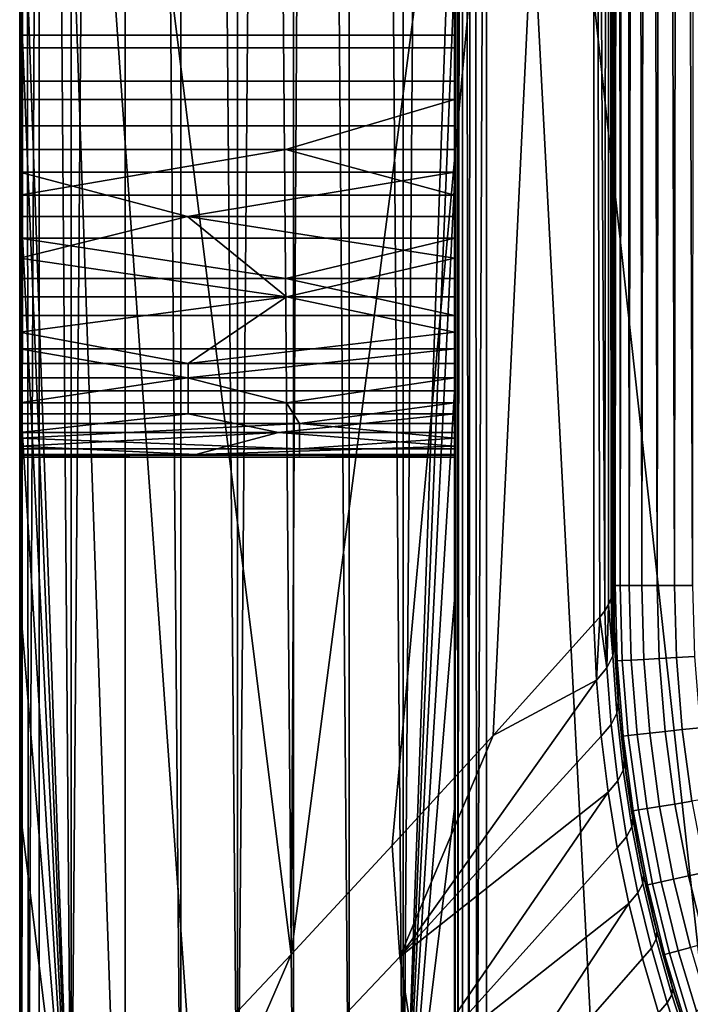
# Model space of a CAD drawing. Header units: millimetres. Extents: x 2387 to 13955, y -4964 to 364.
# Tile 202 of 256: x 12041 to 12110, y -3228 to -3126. Entities that reach past the tile are written whole.
import ezdxf

# ---------------------------------------------------------------- set-up
doc = ezdxf.new("R2010")
doc.units = ezdxf.units.MM
doc.header["$MEASUREMENT"] = 0
doc.layers.add('limbo', color=7, linetype='Continuous', true_color=0x000000)
doc.layers.add('sistema 2', color=7, linetype='Continuous', true_color=0x000000)

msp = doc.modelspace()

# ---------------------------------------------------------------- linework, layer by layer
at = {"layer": 'limbo'}
msp.add_polyline3d([(12109.38, -3229.47, 254.07), (12108.66, -3227.18, 254.07), (12107.97, -3224.88, 254.07), (12107.33, -3222.57, 254.07), (12106.72, -3220.25, 254.07), (12106.15, -3217.92, 254.07), (12105.61, -3215.58, 254.07), (12105.12, -3213.23, 254.07), (12104.67, -3210.87, 254.07), (12104.25, -3208.51, 254.07), (12103.88, -3206.14, 254.07), (12103.54, -3203.76, 254.07), (12103.24, -3201.38, 254.07), (12102.99, -3198.99, 254.07), (12102.77, -3196.6, 254.07), (12102.59, -3194.21, 254.07), (12102.45, -3191.81, 254.07), (12102.35, -3189.41, 254.07), (12102.29, -3187.02, 254.07), (12102.27, -3184.62, 254.07), (12102.27, -2775.34, 254.07)], dxfattribs=at)
at = {"layer": 'sistema 2'}
for points in [[(12107.38, -2774.04, -12.41), (12106.8, -3184.62, -12.06), (12105.88, -2774.4, -11.38)], [(12108.59, -3184.62, -12.99), (12106.8, -3184.62, -12.06), (12107.38, -2774.04, -12.41)], [(12109, -2773.67, -13.14), (12108.59, -3184.62, -12.99), (12107.38, -2774.04, -12.41)], [(12110.45, -3184.62, -13.52), (12108.59, -3184.62, -12.99), (12109, -2773.67, -13.14)], [(12110.45, -3184.62, -13.52), (12109, -2773.67, -13.14), (12110.66, -2773.31, -13.56)], [(12102.82, -2775.19, -6.96), (12103.55, -2774.99, -8.58), (12102.97, -3184.62, -7.37)], [(12102.97, -3184.62, -7.37), (12103.55, -2774.99, -8.58), (12103.9, -3184.62, -9.16)], [(12103.9, -3184.62, -9.16), (12103.55, -2774.99, -8.58), (12104.58, -2774.73, -10.08)], [(12105.2, -3184.62, -10.76), (12103.9, -3184.62, -9.16), (12104.58, -2774.73, -10.08)], [(12104.58, -2774.73, -10.08), (12105.88, -2774.4, -11.38), (12105.2, -3184.62, -10.76)], [(12106.8, -3184.62, -12.06), (12105.2, -3184.62, -10.76), (12105.88, -2774.4, -11.38)], [(12040.81, -2979.16, 770.5), (12041.31, -2775.34, 758.41), (12041.03, -3250.72, 762.43)], [(12041.31, -2775.34, 758.41), (12041.71, -3250.51, 754.39), (12041.03, -3250.72, 762.43)], [(12041.71, -3250.51, 754.39), (12041.31, -2775.34, 758.41), (12042.83, -3012.82, 746.4)], [(12068.9, -3222.82, 591.71), (12042.83, -3012.82, 746.4), (12071.54, -2775.34, 576.08)], [(12100.25, -2981.95, 405.75), (12068.9, -3222.82, 591.71), (12071.54, -2775.34, 576.08)], [(12086.02, -2775.34, 764.92), (12085.81, -2966.18, 771.37), (12085.9, -3250.8, 767.06)], [(12085.9, -3250.8, 767.06), (12086.18, -3250.67, 762.76), (12086.02, -2775.34, 764.92)], [(12086.02, -2775.34, 764.92), (12086.18, -3250.67, 762.76), (12086.64, -2775.34, 758.47)], [(12086.64, -3250.55, 758.47), (12086.64, -2775.34, 758.47), (12086.18, -3250.67, 762.76)], [(12086.64, -2775.34, 758.47), (12087.29, -3250.42, 754.21), (12087.68, -2775.34, 752.09)], [(12086.64, -3250.55, 758.47), (12087.29, -3250.42, 754.21), (12086.64, -2775.34, 758.47)], [(12087.68, -2775.34, 752.09), (12087.29, -3250.42, 754.21), (12088.12, -3250.3, 749.98)], [(12087.68, -2775.34, 752.09), (12088.12, -3250.3, 749.98), (12089.13, -3022.77, 745.79)], [(12111.66, -3227.95, 660.65), (12134.04, -2775.34, 576.08), (12089.13, -3022.77, 745.79)], [(12101.77, -2775.34, 393.74), (12101.37, -3187.25, 397.76), (12100.25, -2981.95, 405.75)], [(12101.37, -3187.25, 397.76), (12101.77, -2775.34, 393.74), (12101.76, -3186.59, 393.74)], [(12102.05, -3185.93, 389.72), (12101.76, -3186.59, 393.74), (12101.77, -2775.34, 393.74)], [(12102.05, -3185.93, 389.72), (12101.77, -2775.34, 393.74), (12102.27, -2994.98, 381.65)], [(12102.4, -2775.3, -5.3), (12102.44, -3184.62, -5.51), (12102.27, -2979.98, -3.69)], [(12102.44, -3184.62, -5.51), (12102.4, -2775.3, -5.3), (12102.82, -2775.19, -6.96)], [(12102.82, -2775.19, -6.96), (12102.97, -3184.62, -7.37), (12102.44, -3184.62, -5.51)], [(12040.81, -3099.73, 1216.86), (12046.14, -3250.92, 1219.17), (12043.43, -2905.34, 1218.09)], [(12046.14, -2905.34, 1219.17), (12043.43, -2905.34, 1218.09), (12046.14, -3250.92, 1219.17)], [(12046.14, -3250.92, 1219.17), (12051.73, -3250.92, 1220.84), (12051.73, -2905.34, 1220.84), (12048.91, -2905.34, 1220.08)], [(12046.14, -2905.34, 1219.17), (12046.14, -3250.92, 1219.17), (12048.91, -2905.34, 1220.08)], [(12051.73, -3250.92, 1220.84), (12057.49, -3250.92, 1221.87), (12054.59, -2905.34, 1221.44), (12051.73, -2905.34, 1220.84)], [(12057.49, -2905.34, 1221.87), (12054.59, -2905.34, 1221.44), (12057.49, -3250.92, 1221.87)], [(12057.49, -3250.92, 1221.87), (12063.34, -3250.92, 1222.21), (12060.41, -2905.34, 1222.13), (12057.49, -2905.34, 1221.87)], [(12060.41, -2905.34, 1222.13), (12063.34, -3250.92, 1222.21), (12063.34, -2905.34, 1222.21)], [(12063.34, -2905.34, 1222.21), (12063.34, -3250.92, 1222.21), (12066.26, -2905.34, 1222.12)], [(12069.17, -3250.92, 1221.86), (12066.26, -2905.34, 1222.12), (12063.34, -3250.92, 1222.21)], [(12069.17, -2905.34, 1221.86), (12066.26, -2905.34, 1222.12), (12069.17, -3250.92, 1221.86)], [(12069.17, -3250.92, 1221.86), (12074.92, -3250.92, 1220.84), (12072.07, -2905.34, 1221.43), (12069.17, -2905.34, 1221.86)], [(12074.92, -2905.34, 1220.84), (12072.07, -2905.34, 1221.43), (12074.92, -3250.92, 1220.84)], [(12074.92, -3250.92, 1220.84), (12080.49, -3250.92, 1219.16), (12077.73, -2905.34, 1220.08), (12074.92, -2905.34, 1220.84)], [(12080.49, -2905.34, 1219.16), (12077.73, -2905.34, 1220.08), (12080.49, -3250.92, 1219.16)], [(12083.19, -2905.34, 1218.09), (12080.49, -3250.92, 1219.16), (12085.81, -3099.73, 1216.86)], [(12080.49, -3250.92, 1219.16), (12083.19, -2905.34, 1218.09), (12080.49, -2905.34, 1219.16)], [(12085.9, -3250.8, 767.06), (12085.81, -2966.18, 771.37), (12085.81, -2994.66, 771.37)], [(12041.03, -3250.72, 762.43), (12040.81, -3013.13, 770.5), (12040.81, -2979.16, 770.5)], [(12102.27, -2979.98, -3.69), (12102.44, -3184.62, -5.51), (12102.27, -3184.62, -3.69)], [(12102.27, -3184.62, 16.31), (12102.27, -2979.98, -3.69), (12102.27, -3184.62, -3.69)], [(12102.27, -3184.62, 198.98), (12102.27, -2979.98, -3.69), (12102.27, -3184.62, 16.31)], [(12102.27, -2979.98, -3.69), (12102.27, -3184.62, 198.98), (12102.27, -2994.98, 381.65)], [(12079.36, -3211.56, 529.7), (12068.9, -3222.82, 591.71), (12100.25, -2981.95, 405.75)], [(12089.81, -3200.14, 467.71), (12079.36, -3211.56, 529.7), (12100.25, -2981.95, 405.75)], [(12100.25, -2981.95, 405.75), (12100.25, -3188.57, 405.75), (12089.81, -3200.14, 467.71)], [(12100.25, -2981.95, 405.75), (12101.37, -3187.25, 397.76), (12100.87, -3187.91, 401.77)], [(12100.25, -2981.95, 405.75), (12100.87, -3187.91, 401.77), (12100.25, -3188.57, 405.75)], [(12085.9, -3250.8, 767.06), (12085.81, -2994.66, 771.37), (12085.81, -3023.13, 771.37)], [(12102.27, -2994.98, 381.65), (12102.21, -3185.27, 385.68), (12102.05, -3185.93, 389.72)], [(12102.27, -3184.62, 381.65), (12102.21, -3185.27, 385.68), (12102.27, -2994.98, 381.65)], [(12102.27, -3184.62, 381.65), (12102.27, -2994.98, 381.65), (12102.27, -3184.62, 198.98)], [(12041.03, -3250.72, 762.43), (12040.81, -3047.1, 770.5), (12040.81, -3013.13, 770.5)], [(12041.71, -3250.51, 754.39), (12042.83, -3012.82, 746.4), (12042.83, -3250.31, 746.4)], [(12068.9, -3222.82, 591.71), (12058.45, -3233.95, 653.74), (12042.83, -3012.82, 746.4)], [(12042.83, -3250.31, 746.4), (12042.83, -3012.82, 746.4), (12050.64, -3242.16, 700.07)], [(12058.45, -3233.95, 653.74), (12050.64, -3242.16, 700.07), (12042.83, -3012.82, 746.4)], [(12088.12, -3250.3, 749.98), (12089.13, -3250.17, 745.79), (12089.13, -3022.77, 745.79)], [(12089.13, -3022.77, 745.79), (12100.4, -3239.09, 703.21), (12111.66, -3227.95, 660.65)], [(12089.13, -3250.17, 745.79), (12100.4, -3239.09, 703.21), (12089.13, -3022.77, 745.79)], [(12085.9, -3250.8, 767.06), (12085.81, -3023.13, 771.37), (12085.81, -3051.6, 771.37)], [(12041.03, -3250.72, 762.43), (12040.81, -3081.07, 770.5), (12040.81, -3047.1, 770.5)], [(12085.9, -3250.8, 767.06), (12085.81, -3051.6, 771.37), (12085.81, -3080.08, 771.37)], [(12085.9, -3250.8, 767.06), (12085.81, -3080.08, 771.37), (12085.81, -3108.55, 771.37)], [(12041.03, -3250.72, 762.43), (12040.81, -3115.04, 770.5), (12040.81, -3081.07, 770.5)], [(12040.81, -3099.73, 1216.86), (12040.81, -3108.25, 1127.59), (12040.81, -3155.8, 1172.23)], [(12040.81, -3155.8, 1172.23), (12040.81, -3121.33, 1216.86), (12040.81, -3099.73, 1216.86)], [(12040.81, -3121.33, 1216.86), (12046.14, -3250.92, 1219.17), (12040.81, -3099.73, 1216.86)], [(12080.49, -3250.92, 1219.16), (12085.81, -3121.33, 1216.86), (12085.81, -3099.73, 1216.86)], [(12085.81, -3155.8, 1172.31), (12085.81, -3108.25, 1127.77), (12085.81, -3099.73, 1216.86)], [(12085.81, -3155.8, 1172.31), (12085.81, -3099.73, 1216.86), (12085.81, -3121.33, 1216.86)], [(12040.81, -3155.8, 859.77), (12040.81, -3108.25, 859.77), (12040.81, -3108.25, 815.14), (12040.81, -3155.8, 815.14)], [(12040.81, -3128.95, 913.95), (12040.81, -3123.5, 913.06), (12040.81, -3108.25, 904.41)], [(12040.81, -3108.25, 904.41), (12040.81, -3108.25, 859.77), (12040.81, -3155.8, 859.77), (12040.81, -3155.8, 904.41)], [(12040.81, -3155.8, 815.14), (12040.81, -3108.25, 815.14), (12040.81, -3115.04, 770.5)], [(12040.81, -3128.95, 913.95), (12040.81, -3108.25, 904.41), (12040.81, -3155.8, 904.41)], [(12040.81, -3108.25, 1127.59), (12040.81, -3122.83, 1124.65), (12040.81, -3155.8, 1127.59)], [(12040.81, -3155.8, 1127.59), (12040.81, -3155.8, 1172.23), (12040.81, -3108.25, 1127.59)], [(12085.81, -3155.8, 860.47), (12085.81, -3155.8, 815.92), (12085.81, -3108.25, 815.92), (12085.81, -3108.25, 860.47)], [(12085.81, -3108.25, 815.92), (12085.81, -3137.03, 771.37), (12085.81, -3108.55, 771.37)], [(12085.81, -3155.8, 860.47), (12085.81, -3108.25, 860.47), (12085.81, -3108.25, 905.02), (12085.81, -3155.8, 905.02)], [(12085.81, -3123.5, 913.06), (12085.81, -3128.95, 913.95), (12085.81, -3108.25, 905.02)], [(12085.81, -3155.8, 815.92), (12085.81, -3137.03, 771.37), (12085.81, -3108.25, 815.92)], [(12085.81, -3155.8, 905.02), (12085.81, -3108.25, 905.02), (12085.81, -3128.95, 913.95)], [(12085.81, -3108.25, 1127.77), (12085.81, -3155.8, 1127.77), (12085.81, -3122.83, 1124.65)], [(12085.81, -3108.25, 1127.77), (12085.81, -3155.8, 1172.31), (12085.81, -3155.8, 1127.77)], [(12085.9, -3250.8, 767.06), (12085.81, -3108.55, 771.37), (12085.81, -3137.03, 771.37)], [(12040.81, -3149.01, 770.5), (12040.81, -3115.04, 770.5), (12041.03, -3250.72, 762.43)], [(12040.81, -3149.01, 770.5), (12040.81, -3155.8, 815.14), (12040.81, -3115.04, 770.5)], [(12040.81, -3142.93, 1216.86), (12040.81, -3121.33, 1216.86), (12040.81, -3155.8, 1172.23)], [(12046.14, -3250.92, 1219.17), (12040.81, -3121.33, 1216.86), (12040.81, -3142.93, 1216.86)], [(12080.49, -3250.92, 1219.16), (12085.81, -3142.93, 1216.86), (12085.81, -3121.33, 1216.86)], [(12085.81, -3155.8, 1172.31), (12085.81, -3121.33, 1216.86), (12085.81, -3142.93, 1216.86)], [(12040.81, -3127.65, 1123.96), (12040.81, -3155.8, 1127.59), (12040.81, -3122.83, 1124.65)], [(12085.81, -3122.83, 1124.65), (12085.81, -3127.65, 1123.96), (12040.81, -3127.65, 1123.96), (12040.81, -3122.83, 1124.65)], [(12085.81, -3128.95, 913.95), (12085.81, -3123.5, 913.06), (12040.81, -3123.5, 913.06), (12040.81, -3128.95, 913.95)], [(12085.81, -3127.65, 1123.96), (12085.81, -3122.83, 1124.65), (12085.81, -3155.8, 1127.77)], [(12040.81, -3127.65, 1123.96), (12040.81, -3132.39, 1122.83), (12040.81, -3155.8, 1127.59)], [(12085.81, -3127.65, 1123.96), (12085.81, -3132.39, 1122.83), (12040.81, -3132.39, 1122.83), (12040.81, -3127.65, 1123.96)], [(12085.81, -3127.65, 1123.96), (12085.81, -3155.8, 1127.77), (12085.81, -3132.39, 1122.83)], [(12040.81, -3155.8, 904.41), (12040.81, -3134.3, 915.4), (12040.81, -3128.95, 913.95)], [(12085.81, -3134.3, 915.4), (12085.81, -3128.95, 913.95), (12040.81, -3128.95, 913.95), (12040.81, -3134.3, 915.4)], [(12085.81, -3128.95, 913.95), (12085.81, -3134.3, 915.4), (12085.81, -3155.8, 905.02)], [(12040.81, -3137.01, 1121.26), (12040.81, -3155.8, 1127.59), (12040.81, -3132.39, 1122.83)], [(12085.81, -3132.39, 1122.83), (12085.81, -3137.01, 1121.26), (12040.81, -3137.01, 1121.26), (12040.81, -3132.39, 1122.83)], [(12085.81, -3132.39, 1122.83), (12085.81, -3155.8, 1127.77), (12085.81, -3137.01, 1121.26)], [(12040.81, -3139.46, 917.42), (12040.81, -3134.3, 915.4), (12040.81, -3155.8, 904.41)], [(12085.81, -3134.3, 915.4), (12040.81, -3134.3, 915.4), (12040.81, -3139.46, 917.42), (12068.35, -3139.46, 917.42)], [(12068.35, -3139.46, 917.42), (12085.81, -3139.46, 917.42), (12085.81, -3134.3, 915.4)], [(12085.81, -3134.3, 915.4), (12085.81, -3139.46, 917.42), (12085.81, -3155.8, 905.02)], [(12040.81, -3141.83, 1119.07), (12040.81, -3155.8, 1127.59), (12040.81, -3137.01, 1121.26)], [(12085.81, -3137.01, 1121.26), (12085.81, -3141.83, 1119.07), (12040.81, -3141.83, 1119.07), (12040.81, -3137.01, 1121.26)], [(12085.81, -3137.01, 1121.26), (12085.81, -3155.8, 1127.77), (12085.81, -3141.83, 1119.07)], [(12085.9, -3250.8, 767.06), (12085.81, -3137.03, 771.37), (12085.81, -3165.5, 771.37)], [(12085.81, -3165.5, 771.37), (12085.81, -3137.03, 771.37), (12085.81, -3155.8, 815.92)], [(12040.81, -3139.46, 917.42), (12040.81, -3155.8, 904.41), (12040.81, -3144.2, 919.87)], [(12068.35, -3139.46, 917.42), (12040.81, -3144.2, 919.87), (12085.81, -3144.2, 919.87)], [(12040.81, -3139.46, 917.42), (12040.81, -3144.2, 919.87), (12068.35, -3139.46, 917.42)], [(12085.81, -3144.2, 919.87), (12085.81, -3139.46, 917.42), (12068.35, -3139.46, 917.42)], [(12085.81, -3139.46, 917.42), (12085.81, -3144.2, 919.87), (12085.81, -3155.8, 905.02)], [(12040.81, -3146.42, 1116.4), (12040.81, -3155.8, 1127.59), (12040.81, -3141.83, 1119.07)], [(12058.17, -3146.42, 1116.4), (12040.81, -3141.83, 1119.07), (12085.81, -3141.83, 1119.07)], [(12058.17, -3146.42, 1116.4), (12040.81, -3146.42, 1116.4), (12040.81, -3141.83, 1119.07)], [(12085.81, -3146.42, 1116.4), (12058.17, -3146.42, 1116.4), (12085.81, -3141.83, 1119.07)], [(12085.81, -3141.83, 1119.07), (12085.81, -3155.8, 1127.77), (12085.81, -3146.42, 1116.4)], [(12040.81, -3142.93, 1216.86), (12040.81, -3155.8, 1172.23), (12040.81, -3164.53, 1216.86)], [(12040.81, -3142.93, 1216.86), (12040.81, -3164.53, 1216.86), (12046.14, -3250.92, 1219.17)], [(12080.49, -3250.92, 1219.16), (12085.81, -3164.53, 1216.86), (12085.81, -3142.93, 1216.86)], [(12085.81, -3155.8, 1172.31), (12085.81, -3142.93, 1216.86), (12085.81, -3164.53, 1216.86)], [(12040.81, -3148.67, 922.79), (12040.81, -3144.2, 919.87), (12040.81, -3155.8, 904.41)], [(12085.81, -3148.67, 922.79), (12085.81, -3144.2, 919.87), (12040.81, -3144.2, 919.87), (12040.81, -3148.67, 922.79)], [(12085.81, -3144.2, 919.87), (12085.81, -3148.67, 922.79), (12085.81, -3155.8, 905.02)], [(12040.81, -3155.8, 1127.59), (12040.81, -3146.42, 1116.4), (12040.81, -3150.73, 1113.28)], [(12058.17, -3146.42, 1116.4), (12040.81, -3150.73, 1113.28), (12040.81, -3146.42, 1116.4)], [(12068.44, -3154.72, 1109.74), (12040.81, -3150.73, 1113.28), (12058.17, -3146.42, 1116.4)], [(12058.17, -3146.42, 1116.4), (12085.81, -3146.42, 1116.4), (12085.81, -3150.73, 1113.28)], [(12058.17, -3146.42, 1116.4), (12085.81, -3150.73, 1113.28), (12068.44, -3154.72, 1109.74)], [(12085.81, -3146.42, 1116.4), (12085.81, -3155.8, 1127.77), (12085.81, -3150.73, 1113.28)], [(12040.81, -3148.67, 922.79), (12040.81, -3155.8, 904.41), (12040.81, -3152.85, 926.15)], [(12040.81, -3148.67, 922.79), (12068.35, -3152.85, 926.15), (12085.81, -3148.67, 922.79)], [(12068.35, -3152.85, 926.15), (12040.81, -3148.67, 922.79), (12040.81, -3152.85, 926.15)], [(12041.03, -3250.72, 762.43), (12040.81, -3182.98, 770.5), (12040.81, -3149.01, 770.5)], [(12040.81, -3182.98, 770.5), (12040.81, -3155.8, 815.14), (12040.81, -3149.01, 770.5)], [(12068.35, -3152.85, 926.15), (12085.81, -3152.85, 926.15), (12085.81, -3148.67, 922.79)], [(12085.81, -3148.67, 922.79), (12085.81, -3152.85, 926.15), (12085.81, -3155.8, 905.02)], [(12040.81, -3154.72, 1109.74), (12040.81, -3155.8, 1127.59), (12040.81, -3150.73, 1113.28)], [(12040.81, -3150.73, 1113.28), (12068.44, -3154.72, 1109.74), (12040.81, -3154.72, 1109.74)], [(12085.81, -3150.73, 1113.28), (12085.81, -3154.72, 1109.74), (12068.44, -3154.72, 1109.74)], [(12085.81, -3150.73, 1113.28), (12085.81, -3155.8, 1127.77), (12085.81, -3154.72, 1109.74)], [(12040.81, -3156.68, 929.91), (12040.81, -3152.85, 926.15), (12040.81, -3155.8, 904.41)], [(12040.81, -3156.68, 929.91), (12085.81, -3156.68, 929.91), (12068.35, -3152.85, 926.15), (12040.81, -3152.85, 926.15)], [(12085.81, -3156.68, 929.91), (12085.81, -3152.85, 926.15), (12068.35, -3152.85, 926.15)], [(12085.81, -3152.85, 926.15), (12085.81, -3156.68, 929.91), (12085.81, -3155.8, 905.02)], [(12040.81, -3158.38, 1105.79), (12040.81, -3155.8, 1127.59), (12040.81, -3154.72, 1109.74)], [(12058.26, -3161.63, 1101.48), (12040.81, -3158.38, 1105.79), (12068.44, -3154.72, 1109.74)], [(12040.81, -3158.38, 1105.79), (12040.81, -3154.72, 1109.74), (12068.44, -3154.72, 1109.74)], [(12058.26, -3161.63, 1101.48), (12068.44, -3154.72, 1109.74), (12085.81, -3158.38, 1105.79)], [(12068.44, -3154.72, 1109.74), (12085.81, -3154.72, 1109.74), (12085.81, -3158.38, 1105.79)], [(12085.81, -3154.72, 1109.74), (12085.81, -3155.8, 1127.77), (12085.81, -3158.38, 1105.79)], [(12040.81, -3203.36, 859.77), (12040.81, -3155.8, 859.77), (12040.81, -3155.8, 815.14), (12040.81, -3203.36, 815.14)], [(12040.81, -3203.36, 904.41), (12040.81, -3155.8, 904.41), (12040.81, -3155.8, 859.77), (12040.81, -3203.36, 859.77)], [(12040.81, -3203.36, 1172.23), (12040.81, -3155.8, 1172.23), (12040.81, -3155.8, 1127.59), (12040.81, -3203.36, 1127.59)], [(12040.81, -3155.8, 815.14), (12040.81, -3182.98, 770.5), (12040.81, -3203.36, 815.14)], [(12040.81, -3203.36, 904.41), (12040.81, -3160.11, 934.04), (12040.81, -3155.8, 904.41)], [(12040.81, -3156.68, 929.91), (12040.81, -3155.8, 904.41), (12040.81, -3160.11, 934.04)], [(12040.81, -3203.36, 1127.59), (12040.81, -3155.8, 1127.59), (12040.81, -3158.38, 1105.79)], [(12040.81, -3186.12, 1216.86), (12040.81, -3164.53, 1216.86), (12040.81, -3155.8, 1172.23)], [(12040.81, -3186.12, 1216.86), (12040.81, -3155.8, 1172.23), (12040.81, -3203.36, 1172.23)], [(12085.81, -3203.36, 860.47), (12085.81, -3203.36, 815.92), (12085.81, -3155.8, 815.92), (12085.81, -3155.8, 860.47)], [(12085.81, -3203.36, 905.02), (12085.81, -3203.36, 860.47), (12085.81, -3155.8, 860.47), (12085.81, -3155.8, 905.02)], [(12085.81, -3203.36, 1172.31), (12085.81, -3203.36, 1127.77), (12085.81, -3155.8, 1127.77), (12085.81, -3155.8, 1172.31)], [(12085.81, -3155.8, 815.92), (12085.81, -3203.36, 815.92), (12085.81, -3165.5, 771.37)], [(12085.81, -3160.11, 934.04), (12085.81, -3203.36, 905.02), (12085.81, -3155.8, 905.02)], [(12085.81, -3156.68, 929.91), (12085.81, -3160.11, 934.04), (12085.81, -3155.8, 905.02)], [(12085.81, -3158.38, 1105.79), (12085.81, -3155.8, 1127.77), (12085.81, -3203.36, 1127.77)], [(12085.81, -3203.36, 1172.31), (12085.81, -3155.8, 1172.31), (12085.81, -3164.53, 1216.86), (12085.81, -3186.12, 1216.86)], [(12085.81, -3160.11, 934.04), (12085.81, -3156.68, 929.91), (12040.81, -3156.68, 929.91), (12040.81, -3160.11, 934.04)], [(12040.81, -3161.63, 1101.48), (12040.81, -3203.36, 1127.59), (12040.81, -3158.38, 1105.79)], [(12058.26, -3161.63, 1101.48), (12040.81, -3161.63, 1101.48), (12040.81, -3158.38, 1105.79)], [(12085.81, -3158.38, 1105.79), (12085.81, -3161.63, 1101.48), (12058.26, -3161.63, 1101.48)], [(12085.81, -3158.38, 1105.79), (12085.81, -3203.36, 1127.77), (12085.81, -3161.63, 1101.48)], [(12040.81, -3163.13, 938.49), (12040.81, -3160.11, 934.04), (12040.81, -3203.36, 904.41)], [(12058.17, -3163.13, 938.49), (12040.81, -3160.11, 934.04), (12040.81, -3163.13, 938.49)], [(12085.81, -3160.11, 934.04), (12040.81, -3160.11, 934.04), (12058.17, -3163.13, 938.49)], [(12058.17, -3163.13, 938.49), (12085.81, -3163.13, 938.49), (12085.81, -3160.11, 934.04)], [(12085.81, -3160.11, 934.04), (12085.81, -3163.13, 938.49), (12085.81, -3203.36, 905.02)], [(12040.81, -3161.63, 1101.48), (12040.81, -3164.46, 1096.86), (12040.81, -3203.36, 1127.59)], [(12058.26, -3161.63, 1101.48), (12058.26, -3164.46, 1096.86), (12040.81, -3164.46, 1096.86), (12040.81, -3161.63, 1101.48)], [(12085.81, -3161.63, 1101.48), (12085.81, -3164.46, 1096.86), (12058.26, -3164.46, 1096.86), (12058.26, -3161.63, 1101.48)], [(12085.81, -3164.46, 1096.86), (12085.81, -3161.63, 1101.48), (12085.81, -3203.36, 1127.77)], [(12040.81, -3165.72, 943.22), (12040.81, -3163.13, 938.49), (12040.81, -3203.36, 904.41)], [(12040.81, -3165.72, 943.22), (12068.44, -3165.72, 943.22), (12058.17, -3163.13, 938.49)], [(12058.17, -3163.13, 938.49), (12040.81, -3163.13, 938.49), (12040.81, -3165.72, 943.22)], [(12058.17, -3163.13, 938.49), (12068.44, -3165.72, 943.22), (12085.81, -3163.13, 938.49)], [(12085.81, -3165.72, 943.22), (12085.81, -3163.13, 938.49), (12068.44, -3165.72, 943.22)], [(12085.81, -3163.13, 938.49), (12085.81, -3165.72, 943.22), (12085.81, -3203.36, 905.02)], [(12040.81, -3203.36, 1082.96), (12040.81, -3164.46, 1096.86), (12040.81, -3166.83, 1091.98)], [(12040.81, -3203.36, 1127.59), (12040.81, -3164.46, 1096.86), (12040.81, -3203.36, 1082.96)], [(12058.26, -3164.46, 1096.86), (12058.26, -3166.83, 1091.98), (12040.81, -3166.83, 1091.98), (12040.81, -3164.46, 1096.86)], [(12046.14, -3250.92, 1219.17), (12040.81, -3164.53, 1216.86), (12040.81, -3186.12, 1216.86)], [(12085.81, -3164.46, 1096.86), (12085.81, -3166.83, 1091.98), (12058.26, -3166.83, 1091.98), (12058.26, -3164.46, 1096.86)], [(12080.49, -3250.92, 1219.16), (12085.81, -3186.12, 1216.86), (12085.81, -3164.53, 1216.86)], [(12085.81, -3203.36, 1083.22), (12085.81, -3164.46, 1096.86), (12085.81, -3203.36, 1127.77)], [(12085.81, -3164.46, 1096.86), (12085.81, -3203.36, 1083.22), (12085.81, -3166.83, 1091.98)], [(12085.9, -3250.8, 767.06), (12085.81, -3165.5, 771.37), (12085.81, -3193.97, 771.37)], [(12085.81, -3165.5, 771.37), (12085.81, -3203.36, 815.92), (12085.81, -3193.97, 771.37)], [(12040.81, -3167.84, 948.2), (12040.81, -3165.72, 943.22), (12040.81, -3203.36, 904.41)], [(12040.81, -3167.84, 948.2), (12069.77, -3167.84, 948.2), (12068.44, -3165.72, 943.22), (12040.81, -3165.72, 943.22)], [(12069.77, -3167.84, 948.2), (12085.81, -3165.72, 943.22), (12068.44, -3165.72, 943.22)], [(12069.77, -3167.84, 948.2), (12085.81, -3167.84, 948.2), (12085.81, -3165.72, 943.22)], [(12085.81, -3165.72, 943.22), (12085.81, -3167.84, 948.2), (12085.81, -3203.36, 905.02)], [(12040.81, -3203.36, 1082.96), (12040.81, -3166.83, 1091.98), (12040.81, -3168.79, 1086.65)], [(12067.59, -3168.79, 1086.65), (12040.81, -3168.79, 1086.65), (12058.26, -3166.83, 1091.98)], [(12058.26, -3166.83, 1091.98), (12040.81, -3168.79, 1086.65), (12040.81, -3166.83, 1091.98)], [(12067.59, -3168.79, 1086.65), (12058.26, -3166.83, 1091.98), (12085.81, -3166.83, 1091.98)], [(12067.59, -3168.79, 1086.65), (12085.81, -3166.83, 1091.98), (12085.81, -3168.79, 1086.65)], [(12085.81, -3203.36, 1083.22), (12085.81, -3168.79, 1086.65), (12085.81, -3166.83, 1091.98)], [(12040.81, -3203.36, 904.41), (12040.81, -3169.36, 952.96), (12040.81, -3167.84, 948.2)], [(12069.77, -3170.46, 957.85), (12069.77, -3167.84, 948.2), (12040.81, -3169.36, 952.96)], [(12040.81, -3169.36, 952.96), (12069.77, -3167.84, 948.2), (12040.81, -3167.84, 948.2)], [(12069.77, -3167.84, 948.2), (12085.81, -3169.36, 952.96), (12085.81, -3167.84, 948.2)], [(12069.77, -3170.46, 957.85), (12085.81, -3169.36, 952.96), (12069.77, -3167.84, 948.2)], [(12085.81, -3167.84, 948.2), (12085.81, -3169.36, 952.96), (12085.81, -3203.36, 905.02)], [(12040.81, -3203.36, 1082.96), (12040.81, -3168.79, 1086.65), (12040.81, -3170.2, 1081.14)], [(12059.03, -3171.06, 1075.5), (12040.81, -3170.2, 1081.14), (12067.59, -3168.79, 1086.65)], [(12040.81, -3170.2, 1081.14), (12040.81, -3168.79, 1086.65), (12067.59, -3168.79, 1086.65)], [(12040.81, -3169.36, 952.96), (12040.81, -3203.36, 904.41), (12040.81, -3170.46, 957.85)], [(12040.81, -3169.36, 952.96), (12040.81, -3170.46, 957.85), (12069.77, -3170.46, 957.85)], [(12067.59, -3168.79, 1086.65), (12085.81, -3170.2, 1081.14), (12059.03, -3171.06, 1075.5)], [(12067.59, -3168.79, 1086.65), (12085.81, -3168.79, 1086.65), (12085.81, -3170.2, 1081.14)], [(12085.81, -3170.46, 957.85), (12085.81, -3169.36, 952.96), (12069.77, -3170.46, 957.85)], [(12085.81, -3203.36, 1083.22), (12085.81, -3170.2, 1081.14), (12085.81, -3168.79, 1086.65)], [(12085.81, -3169.36, 952.96), (12085.81, -3170.46, 957.85), (12085.81, -3203.36, 905.02)], [(12040.81, -3170.2, 1081.14), (12040.81, -3171.06, 1075.5), (12040.81, -3203.36, 1082.96)], [(12040.81, -3171.06, 1075.5), (12040.81, -3170.2, 1081.14), (12059.03, -3171.06, 1075.5)], [(12040.81, -3170.46, 957.85), (12040.81, -3203.36, 904.41), (12040.81, -3203.36, 993.68)], [(12040.81, -3171.12, 962.82), (12040.81, -3170.46, 957.85), (12040.81, -3203.36, 993.68)], [(12069.77, -3171.12, 962.82), (12069.77, -3170.46, 957.85), (12040.81, -3170.46, 957.85), (12040.81, -3171.12, 962.82)], [(12085.81, -3171.06, 1075.5), (12059.03, -3171.06, 1075.5), (12085.81, -3170.2, 1081.14)], [(12085.81, -3171.12, 962.82), (12085.81, -3170.46, 957.85), (12069.77, -3170.46, 957.85), (12069.77, -3171.12, 962.82)], [(12085.81, -3203.36, 1083.22), (12085.81, -3171.06, 1075.5), (12085.81, -3170.2, 1081.14)], [(12085.81, -3203.36, 994.12), (12085.81, -3170.46, 957.85), (12085.81, -3171.12, 962.82)], [(12085.81, -3170.46, 957.85), (12085.81, -3203.36, 994.12), (12085.81, -3203.36, 905.02)], [(12040.81, -3171.06, 1075.5), (12040.81, -3171.34, 1069.81), (12040.81, -3203.36, 1082.96)], [(12085.81, -3171.34, 1069.81), (12040.81, -3171.34, 1069.81), (12059.03, -3171.06, 1075.5), (12085.81, -3171.06, 1075.5)], [(12040.81, -3171.34, 1069.81), (12040.81, -3171.06, 1075.5), (12059.03, -3171.06, 1075.5)], [(12040.81, -3171.34, 967.83), (12040.81, -3171.12, 962.82), (12040.81, -3203.36, 993.68)], [(12069.77, -3171.12, 962.82), (12040.81, -3171.12, 962.82), (12040.81, -3171.34, 967.83), (12069.77, -3171.34, 967.83)], [(12040.81, -3171.34, 993.33), (12040.81, -3203.36, 993.68), (12040.81, -3171.34, 1018.82)], [(12040.81, -3171.34, 1044.32), (12040.81, -3171.34, 1018.82), (12040.81, -3203.36, 1038.32)], [(12040.81, -3171.34, 1044.32), (12040.81, -3203.36, 1038.32), (12040.81, -3171.34, 1069.81)], [(12040.81, -3203.36, 993.68), (12040.81, -3171.34, 993.33), (12040.81, -3171.34, 967.83)], [(12040.81, -3203.36, 1082.96), (12040.81, -3171.34, 1069.81), (12040.81, -3203.36, 1038.32)], [(12040.81, -3203.36, 993.68), (12040.81, -3203.36, 1038.32), (12040.81, -3171.34, 1018.82)], [(12085.81, -3171.34, 1069.81), (12085.81, -3171.34, 1044.32), (12040.81, -3171.34, 1044.32), (12040.81, -3171.34, 1069.81)], [(12085.81, -3171.34, 1044.32), (12085.81, -3171.34, 1018.82), (12040.81, -3171.34, 1018.82), (12040.81, -3171.34, 1044.32)], [(12040.81, -3171.34, 993.33), (12085.81, -3171.34, 993.33), (12069.77, -3171.34, 967.83)], [(12085.81, -3171.34, 1018.82), (12085.81, -3171.34, 993.33), (12040.81, -3171.34, 993.33), (12040.81, -3171.34, 1018.82)], [(12040.81, -3171.34, 967.83), (12040.81, -3171.34, 993.33), (12069.77, -3171.34, 967.83)], [(12085.81, -3171.34, 967.83), (12085.81, -3171.12, 962.82), (12069.77, -3171.34, 967.83)], [(12085.81, -3171.12, 962.82), (12069.77, -3171.12, 962.82), (12069.77, -3171.34, 967.83)], [(12069.77, -3171.34, 967.83), (12085.81, -3171.34, 993.33), (12085.81, -3171.34, 967.83)], [(12085.81, -3171.06, 1075.5), (12085.81, -3203.36, 1083.22), (12085.81, -3171.34, 1069.81)], [(12085.81, -3203.36, 994.12), (12085.81, -3171.12, 962.82), (12085.81, -3171.34, 967.83)], [(12085.81, -3203.36, 994.12), (12085.81, -3171.34, 967.83), (12085.81, -3171.34, 993.33)], [(12085.81, -3171.34, 1018.82), (12085.81, -3203.36, 994.12), (12085.81, -3171.34, 993.33)], [(12085.81, -3203.36, 1038.67), (12085.81, -3203.36, 994.12), (12085.81, -3171.34, 1018.82)], [(12085.81, -3171.34, 1069.81), (12085.81, -3203.36, 1038.67), (12085.81, -3171.34, 1044.32)], [(12085.81, -3203.36, 1083.22), (12085.81, -3203.36, 1038.67), (12085.81, -3171.34, 1069.81)], [(12085.81, -3171.34, 1044.32), (12085.81, -3203.36, 1038.67), (12085.81, -3171.34, 1018.82)], [(12041.03, -3250.72, 762.43), (12040.81, -3216.95, 770.5), (12040.81, -3182.98, 770.5)], [(12040.81, -3216.95, 770.5), (12040.81, -3203.36, 815.14), (12040.81, -3182.98, 770.5)], [(12102.21, -3185.27, 385.68), (12102.27, -3184.62, 381.65), (12102.4, -3190.66, 381.56)], [(12102.32, -3188.53, -3.69), (12102.27, -3184.62, -3.69), (12102.44, -3184.62, -5.51)], [(12102.27, -3184.62, 16.31), (12102.27, -3184.62, -3.69), (12102.32, -3188.53, -3.69)], [(12102.32, -3188.53, -3.69), (12102.27, -3184.62, 198.98), (12102.27, -3184.62, 16.31)], [(12102.27, -3184.62, 198.98), (12102.4, -3190.66, 381.56), (12102.27, -3184.62, 381.65)], [(12102.27, -3184.62, 198.98), (12102.32, -3188.53, -3.69), (12102.4, -3190.66, 381.56)], [(12102.65, -3192.42, -5.51), (12102.32, -3188.53, -3.69), (12102.44, -3184.62, -5.51)], [(12103.18, -3192.39, -7.37), (12102.65, -3192.42, -5.51), (12102.44, -3184.62, -5.51), (12102.97, -3184.62, -7.37)], [(12102.97, -3184.62, -7.37), (12103.9, -3184.62, -9.16), (12104.11, -3192.34, -9.16), (12103.18, -3192.39, -7.37)], [(12103.9, -3184.62, -9.16), (12105.2, -3184.62, -10.76), (12105.41, -3192.27, -10.76), (12104.11, -3192.34, -9.16)], [(12105.2, -3184.62, -10.76), (12106.8, -3184.62, -12.06), (12107, -3192.19, -12.06), (12105.41, -3192.27, -10.76)], [(12106.8, -3184.62, -12.06), (12108.59, -3184.62, -12.99), (12108.79, -3192.09, -12.99), (12107, -3192.19, -12.06)], [(12110.65, -3191.99, -13.52), (12108.79, -3192.09, -12.99), (12108.59, -3184.62, -12.99), (12110.45, -3184.62, -13.52)], [(12102.21, -3191.89, 389.4), (12101.76, -3186.59, 393.74), (12102.05, -3185.93, 389.72)], [(12102.21, -3185.27, 385.68), (12102.21, -3191.89, 389.4), (12102.05, -3185.93, 389.72)], [(12102.21, -3191.89, 389.4), (12102.21, -3185.27, 385.68), (12102.4, -3190.66, 381.56)], [(12040.81, -3186.12, 1216.86), (12040.81, -3203.36, 1172.23), (12040.81, -3207.72, 1216.86)], [(12040.81, -3186.12, 1216.86), (12040.81, -3207.72, 1216.86), (12046.14, -3250.92, 1219.17)], [(12080.49, -3250.92, 1219.16), (12085.81, -3207.72, 1216.86), (12085.81, -3186.12, 1216.86)], [(12085.81, -3203.36, 1172.31), (12085.81, -3186.12, 1216.86), (12085.81, -3207.72, 1216.86)], [(12101.37, -3187.25, 397.76), (12101.76, -3186.59, 393.74), (12101.58, -3193.14, 397.21)], [(12102.21, -3191.89, 389.4), (12101.58, -3193.14, 397.21), (12101.76, -3186.59, 393.74)], [(12100.87, -3187.91, 401.77), (12100.51, -3194.42, 404.97), (12100.25, -3188.57, 405.75)], [(12101.58, -3193.14, 397.21), (12100.51, -3194.42, 404.97), (12100.87, -3187.91, 401.77)], [(12100.87, -3187.91, 401.77), (12101.37, -3187.25, 397.76), (12101.58, -3193.14, 397.21)], [(12089.81, -3200.14, 467.71), (12100.25, -3188.57, 405.75), (12100.51, -3194.42, 404.97)], [(12102.65, -3192.42, -5.51), (12102.48, -3192.43, -3.69), (12102.32, -3188.53, -3.69)], [(12102.4, -3190.66, 381.56), (12102.32, -3188.53, -3.69), (12102.48, -3192.43, -3.69)], [(12102.62, -3197.83, 389.09), (12102.21, -3191.89, 389.4), (12102.4, -3190.66, 381.56), (12102.77, -3196.69, 381.48)], [(12102.77, -3196.69, 381.48), (12102.4, -3190.66, 381.56), (12102.48, -3192.43, -3.69)], [(12102.21, -3191.89, 389.4), (12102.62, -3197.83, 389.09), (12102.03, -3199.01, 396.69), (12101.58, -3193.14, 397.21)], [(12107.62, -3199.74, -12.06), (12107, -3192.19, -12.06), (12108.79, -3192.09, -12.99), (12109.4, -3199.55, -12.99)], [(12109.4, -3199.55, -12.99), (12108.79, -3192.09, -12.99), (12110.65, -3191.99, -13.52), (12111.25, -3199.35, -13.52)], [(12101, -3200.23, 404.22), (12100.51, -3194.42, 404.97), (12101.58, -3193.14, 397.21), (12102.03, -3199.01, 396.69)], [(12102.48, -3192.43, -3.69), (12102.65, -3192.42, -5.51), (12102.75, -3196.33, -3.69)], [(12102.77, -3196.69, 381.48), (12102.48, -3192.43, -3.69), (12102.75, -3196.33, -3.69)], [(12103.28, -3200.21, -5.51), (12102.65, -3192.42, -5.51), (12103.18, -3192.39, -7.37), (12103.81, -3200.15, -7.37)], [(12102.65, -3192.42, -5.51), (12103.28, -3200.21, -5.51), (12103.11, -3200.23, -3.69), (12102.75, -3196.33, -3.69)], [(12103.81, -3200.15, -7.37), (12103.18, -3192.39, -7.37), (12104.11, -3192.34, -9.16), (12104.73, -3200.05, -9.16)], [(12104.73, -3200.05, -9.16), (12104.11, -3192.34, -9.16), (12105.41, -3192.27, -10.76), (12106.03, -3199.91, -10.76)], [(12106.03, -3199.91, -10.76), (12105.41, -3192.27, -10.76), (12107, -3192.19, -12.06), (12107.62, -3199.74, -12.06)], [(12085.9, -3250.8, 767.06), (12085.81, -3193.97, 771.37), (12085.81, -3222.45, 771.37)], [(12085.81, -3203.36, 815.92), (12085.81, -3222.45, 771.37), (12085.81, -3193.97, 771.37)], [(12089.81, -3200.14, 467.71), (12100.51, -3194.42, 404.97), (12080.16, -3223.08, 527.8)], [(12080.16, -3223.08, 527.8), (12100.51, -3194.42, 404.97), (12101, -3200.23, 404.22)], [(12103.28, -3203.73, 388.8), (12102.62, -3197.83, 389.09), (12102.77, -3196.69, 381.48), (12103.4, -3202.67, 381.39)], [(12102.77, -3196.69, 381.48), (12102.75, -3196.33, -3.69), (12103.11, -3200.23, -3.69)], [(12103.4, -3202.67, 381.39), (12102.77, -3196.69, 381.48), (12103.11, -3200.23, -3.69)], [(12102.62, -3197.83, 389.09), (12103.28, -3203.73, 388.8), (12102.72, -3204.85, 396.19), (12102.03, -3199.01, 396.69)], [(12101.72, -3206.03, 403.51), (12101, -3200.23, 404.22), (12102.03, -3199.01, 396.69), (12102.72, -3204.85, 396.19)], [(12080.16, -3223.08, 527.8), (12079.36, -3211.56, 529.7), (12089.81, -3200.14, 467.71)], [(12101, -3200.23, 404.22), (12101.72, -3206.03, 403.51), (12080.16, -3223.08, 527.8)], [(12103.59, -3204.11, -3.69), (12103.11, -3200.23, -3.69), (12103.28, -3200.21, -5.51)], [(12103.4, -3202.67, 381.39), (12103.11, -3200.23, -3.69), (12103.59, -3204.11, -3.69)], [(12104.33, -3207.95, -5.51), (12103.28, -3200.21, -5.51), (12103.81, -3200.15, -7.37), (12104.86, -3207.86, -7.37)], [(12103.28, -3200.21, -5.51), (12104.33, -3207.95, -5.51), (12104.16, -3207.98, -3.69), (12103.59, -3204.11, -3.69)], [(12104.86, -3207.86, -7.37), (12103.81, -3200.15, -7.37), (12104.73, -3200.05, -9.16), (12105.77, -3207.71, -9.16)], [(12105.77, -3207.71, -9.16), (12104.73, -3200.05, -9.16), (12106.03, -3199.91, -10.76), (12107.05, -3207.5, -10.76)], [(12107.05, -3207.5, -10.76), (12106.03, -3199.91, -10.76), (12107.62, -3199.74, -12.06), (12108.63, -3207.25, -12.06)], [(12108.63, -3207.25, -12.06), (12107.62, -3199.74, -12.06), (12109.4, -3199.55, -12.99), (12110.4, -3206.96, -12.99)], [(12110.4, -3206.96, -12.99), (12109.4, -3199.55, -12.99), (12111.25, -3199.35, -13.52), (12112.24, -3206.66, -13.52)], [(12040.81, -3203.36, 859.77), (12040.81, -3203.36, 815.14), (12040.81, -3250.92, 826.3), (12040.81, -3250.92, 854.2)], [(12040.81, -3250.92, 798.4), (12040.81, -3250.92, 826.3), (12040.81, -3203.36, 815.14)], [(12040.81, -3250.92, 882.09), (12040.81, -3250.92, 909.99), (12040.81, -3203.36, 904.41)], [(12040.81, -3203.36, 859.77), (12040.81, -3250.92, 882.09), (12040.81, -3203.36, 904.41)], [(12040.81, -3203.36, 859.77), (12040.81, -3250.92, 854.2), (12040.81, -3250.92, 882.09)], [(12040.81, -3250.92, 798.4), (12040.81, -3203.36, 815.14), (12040.81, -3216.95, 770.5)], [(12040.81, -3250.92, 909.99), (12040.81, -3250.92, 937.89), (12040.81, -3203.36, 904.41)], [(12040.81, -3203.36, 993.68), (12040.81, -3203.36, 904.41), (12040.81, -3250.92, 937.89)], [(12040.81, -3250.92, 965.79), (12040.81, -3203.36, 993.68), (12040.81, -3250.92, 937.89)], [(12040.81, -3250.92, 1021.58), (12040.81, -3203.36, 1038.32), (12040.81, -3203.36, 993.68)], [(12040.81, -3203.36, 993.68), (12040.81, -3250.92, 993.68), (12040.81, -3250.92, 1021.58)], [(12040.81, -3250.92, 1049.48), (12040.81, -3203.36, 1038.32), (12040.81, -3250.92, 1021.58)], [(12040.81, -3203.36, 1082.96), (12040.81, -3250.92, 1049.48), (12040.81, -3250.92, 1077.38)], [(12040.81, -3203.36, 1082.96), (12040.81, -3203.36, 1038.32), (12040.81, -3250.92, 1049.48)], [(12040.81, -3203.36, 993.68), (12040.81, -3250.92, 965.79), (12040.81, -3250.92, 993.68)], [(12040.81, -3250.92, 1077.38), (12040.81, -3250.92, 1105.27), (12040.81, -3203.36, 1082.96)], [(12040.81, -3250.92, 1188.97), (12040.81, -3203.36, 1172.23), (12040.81, -3250.92, 1161.07)], [(12040.81, -3250.92, 1161.07), (12040.81, -3203.36, 1172.23), (12040.81, -3203.36, 1127.59)], [(12040.81, -3250.92, 1133.17), (12040.81, -3250.92, 1161.07), (12040.81, -3203.36, 1127.59)], [(12040.81, -3250.92, 1133.17), (12040.81, -3203.36, 1127.59), (12040.81, -3250.92, 1105.27)], [(12040.81, -3229.32, 1216.86), (12040.81, -3207.72, 1216.86), (12040.81, -3203.36, 1172.23)], [(12040.81, -3229.32, 1216.86), (12040.81, -3203.36, 1172.23), (12040.81, -3250.92, 1188.97)], [(12040.81, -3203.36, 1127.59), (12040.81, -3203.36, 1082.96), (12040.81, -3250.92, 1105.27)], [(12085.81, -3250.92, 827.06), (12085.81, -3250.92, 799.21), (12085.81, -3203.36, 815.92)], [(12085.81, -3222.45, 771.37), (12085.81, -3203.36, 815.92), (12085.81, -3250.92, 799.21)], [(12085.81, -3203.36, 815.92), (12085.81, -3203.36, 860.47), (12085.81, -3250.92, 854.9), (12085.81, -3250.92, 827.06)], [(12085.81, -3250.92, 882.74), (12085.81, -3203.36, 860.47), (12085.81, -3203.36, 905.02)], [(12085.81, -3203.36, 860.47), (12085.81, -3250.92, 882.74), (12085.81, -3250.92, 854.9)], [(12085.81, -3203.36, 905.02), (12085.81, -3250.92, 910.59), (12085.81, -3250.92, 882.74)], [(12085.81, -3250.92, 910.59), (12085.81, -3203.36, 905.02), (12085.81, -3250.92, 938.43)], [(12085.81, -3203.36, 994.12), (12085.81, -3250.92, 938.43), (12085.81, -3203.36, 905.02)], [(12085.81, -3203.36, 994.12), (12085.81, -3250.92, 1021.96), (12085.81, -3250.92, 994.12)], [(12085.81, -3250.92, 966.27), (12085.81, -3203.36, 994.12), (12085.81, -3250.92, 994.12)], [(12085.81, -3203.36, 994.12), (12085.81, -3250.92, 966.27), (12085.81, -3250.92, 938.43)], [(12085.81, -3203.36, 994.12), (12085.81, -3203.36, 1038.67), (12085.81, -3250.92, 1021.96)], [(12085.81, -3250.92, 1049.8), (12085.81, -3250.92, 1021.96), (12085.81, -3203.36, 1038.67)], [(12085.81, -3250.92, 1105.49), (12085.81, -3250.92, 1077.65), (12085.81, -3203.36, 1083.22)], [(12085.81, -3250.92, 1049.8), (12085.81, -3203.36, 1083.22), (12085.81, -3250.92, 1077.65)], [(12085.81, -3250.92, 1049.8), (12085.81, -3203.36, 1038.67), (12085.81, -3203.36, 1083.22)], [(12085.81, -3250.92, 1105.49), (12085.81, -3203.36, 1083.22), (12085.81, -3203.36, 1127.77)], [(12085.81, -3250.92, 1161.18), (12085.81, -3250.92, 1133.33), (12085.81, -3203.36, 1127.77)], [(12085.81, -3250.92, 1161.18), (12085.81, -3203.36, 1172.31), (12085.81, -3250.92, 1189.02)], [(12085.81, -3203.36, 1172.31), (12085.81, -3229.32, 1216.86), (12085.81, -3250.92, 1189.02)], [(12085.81, -3250.92, 1161.18), (12085.81, -3203.36, 1127.77), (12085.81, -3203.36, 1172.31)], [(12085.81, -3250.92, 1105.49), (12085.81, -3203.36, 1127.77), (12085.81, -3250.92, 1133.33)], [(12085.81, -3203.36, 1172.31), (12085.81, -3207.72, 1216.86), (12085.81, -3229.32, 1216.86)], [(12104.17, -3209.61, 388.53), (12103.28, -3203.73, 388.8), (12103.4, -3202.67, 381.39), (12104.28, -3208.65, 381.31)], [(12104.28, -3208.65, 381.31), (12103.4, -3202.67, 381.39), (12103.59, -3204.11, -3.69)], [(12103.28, -3203.73, 388.8), (12104.17, -3209.61, 388.53), (12103.64, -3210.66, 395.72), (12102.72, -3204.85, 396.19)], [(12104.28, -3208.65, 381.31), (12103.59, -3204.11, -3.69), (12104.16, -3207.98, -3.69)], [(12101.72, -3206.03, 403.51), (12102.72, -3204.85, 396.19), (12103.64, -3210.66, 395.72), (12102.67, -3211.78, 402.85)], [(12080.16, -3223.08, 527.8), (12101.72, -3206.03, 403.51), (12081.94, -3234.83, 526.03)], [(12081.94, -3234.83, 526.03), (12101.72, -3206.03, 403.51), (12102.67, -3211.78, 402.85)], [(12108.49, -3215.03, -10.76), (12107.05, -3207.5, -10.76), (12108.63, -3207.25, -12.06), (12110.05, -3214.69, -12.06)], [(12110.05, -3214.69, -12.06), (12108.63, -3207.25, -12.06), (12110.4, -3206.96, -12.99), (12111.8, -3214.3, -12.99)], [(12046.14, -3250.92, 1219.17), (12040.81, -3207.72, 1216.86), (12040.81, -3229.32, 1216.86)], [(12080.49, -3250.92, 1219.16), (12085.81, -3229.32, 1216.86), (12085.81, -3207.72, 1216.86)], [(12104.33, -3207.95, -5.51), (12104.85, -3211.83, -3.69), (12104.16, -3207.98, -3.69)], [(12104.28, -3208.65, 381.31), (12104.16, -3207.98, -3.69), (12104.85, -3211.83, -3.69)], [(12105.79, -3215.62, -5.51), (12104.33, -3207.95, -5.51), (12104.86, -3207.86, -7.37), (12106.32, -3215.51, -7.37)], [(12104.33, -3207.95, -5.51), (12105.79, -3215.62, -5.51), (12105.63, -3215.66, -3.69), (12104.85, -3211.83, -3.69)], [(12106.32, -3215.51, -7.37), (12104.86, -3207.86, -7.37), (12105.77, -3207.71, -9.16), (12107.22, -3215.31, -9.16)], [(12107.22, -3215.31, -9.16), (12105.77, -3207.71, -9.16), (12107.05, -3207.5, -10.76), (12108.49, -3215.03, -10.76)], [(12105.31, -3215.47, 388.27), (12104.17, -3209.61, 388.53), (12104.28, -3208.65, 381.31), (12105.4, -3214.59, 381.23)], [(12104.28, -3208.65, 381.31), (12104.85, -3211.83, -3.69), (12105.4, -3214.59, 381.23)], [(12104.17, -3209.61, 388.53), (12105.31, -3215.47, 388.27), (12104.8, -3216.45, 395.28), (12103.64, -3210.66, 395.72)], [(12102.67, -3211.78, 402.85), (12103.64, -3210.66, 395.72), (12104.8, -3216.45, 395.28), (12103.87, -3217.54, 402.22)], [(12080.16, -3223.08, 527.8), (12059.22, -3245.18, 651.87), (12068.9, -3222.82, 591.71), (12079.36, -3211.56, 529.7)], [(12102.67, -3211.78, 402.85), (12103.87, -3217.54, 402.22), (12081.94, -3234.83, 526.03)], [(12105.4, -3214.59, 381.23), (12104.85, -3211.83, -3.69), (12105.63, -3215.66, -3.69)], [(12111.78, -3221.69, -12.06), (12110.05, -3214.69, -12.06), (12111.8, -3214.3, -12.99), (12113.51, -3221.21, -12.99)], [(12105.31, -3215.47, 388.27), (12106.69, -3221.26, 388.02), (12106.2, -3222.18, 394.87), (12104.8, -3216.45, 395.28)], [(12106.69, -3221.26, 388.02), (12105.31, -3215.47, 388.27), (12105.4, -3214.59, 381.23), (12106.77, -3220.45, 381.15)], [(12105.4, -3214.59, 381.23), (12105.63, -3215.66, -3.69), (12106.47, -3219.28, -3.69)], [(12106.77, -3220.45, 381.15), (12105.4, -3214.59, 381.23), (12106.47, -3219.28, -3.69)], [(12107.57, -3222.84, -5.51), (12105.79, -3215.62, -5.51), (12106.32, -3215.51, -7.37), (12108.09, -3222.7, -7.37)], [(12108.09, -3222.7, -7.37), (12106.32, -3215.51, -7.37), (12107.22, -3215.31, -9.16), (12108.98, -3222.45, -9.16)], [(12108.98, -3222.45, -9.16), (12107.22, -3215.31, -9.16), (12108.49, -3215.03, -10.76), (12110.24, -3222.11, -10.76)], [(12110.24, -3222.11, -10.76), (12108.49, -3215.03, -10.76), (12110.05, -3214.69, -12.06), (12111.78, -3221.69, -12.06)], [(12103.87, -3217.54, 402.22), (12104.8, -3216.45, 395.28), (12106.2, -3222.18, 394.87), (12105.29, -3223.23, 401.65)], [(12105.79, -3215.62, -5.51), (12106.47, -3219.28, -3.69), (12105.63, -3215.66, -3.69)], [(12105.79, -3215.62, -5.51), (12107.57, -3222.84, -5.51), (12107.41, -3222.88, -3.69), (12106.47, -3219.28, -3.69)], [(12040.81, -3216.95, 770.5), (12041.03, -3250.72, 762.43), (12040.81, -3250.92, 770.5)], [(12040.81, -3250.92, 798.4), (12040.81, -3216.95, 770.5), (12040.81, -3250.92, 770.5)], [(12103.87, -3217.54, 402.22), (12084.76, -3246.67, 524.4), (12081.94, -3234.83, 526.03)], [(12103.87, -3217.54, 402.22), (12105.29, -3223.23, 401.65), (12084.76, -3246.67, 524.4)], [(12106.77, -3220.45, 381.15), (12106.47, -3219.28, -3.69), (12107.41, -3222.88, -3.69)], [(12108.31, -3226.99, 387.79), (12106.69, -3221.26, 388.02), (12106.77, -3220.45, 381.15), (12108.38, -3226.26, 381.07)], [(12106.77, -3220.45, 381.15), (12107.41, -3222.88, -3.69), (12108.38, -3226.26, 381.07)], [(12106.69, -3221.26, 388.02), (12108.31, -3226.99, 387.79), (12107.82, -3227.85, 394.49), (12106.2, -3222.18, 394.87)], [(12085.9, -3250.8, 767.06), (12085.81, -3222.45, 771.37), (12085.81, -3250.92, 771.37)], [(12085.81, -3250.92, 799.21), (12085.81, -3250.92, 771.37), (12085.81, -3222.45, 771.37)], [(12105.29, -3223.23, 401.65), (12106.2, -3222.18, 394.87), (12107.82, -3227.85, 394.49), (12106.93, -3228.86, 401.11)], [(12109.72, -3229.95, -5.51), (12107.57, -3222.84, -5.51), (12108.09, -3222.7, -7.37), (12110.23, -3229.79, -7.37)], [(12110.23, -3229.79, -7.37), (12108.09, -3222.7, -7.37), (12108.98, -3222.45, -9.16), (12111.11, -3229.5, -9.16)], [(12111.11, -3229.5, -9.16), (12108.98, -3222.45, -9.16), (12110.24, -3222.11, -10.76), (12112.34, -3229.09, -10.76)], [(12059.22, -3245.18, 651.87), (12058.45, -3233.95, 653.74), (12068.9, -3222.82, 591.71)], [(12080.16, -3223.08, 527.8), (12081.94, -3234.83, 526.03), (12060.92, -3256.62, 650.12), (12059.22, -3245.18, 651.87)], [(12084.76, -3246.67, 524.4), (12105.29, -3223.23, 401.65), (12106.93, -3228.86, 401.11)], [(12107.57, -3222.84, -5.51), (12108.44, -3226.46, -3.69), (12107.41, -3222.88, -3.69)], [(12108.38, -3226.26, 381.07), (12107.41, -3222.88, -3.69), (12108.44, -3226.46, -3.69)], [(12107.57, -3222.84, -5.51), (12109.72, -3229.95, -5.51), (12109.56, -3230.01, -3.69), (12108.44, -3226.46, -3.69)], [(12110.15, -3232.64, 387.58), (12108.31, -3226.99, 387.79), (12108.38, -3226.26, 381.07), (12110.23, -3231.99, 380.99)], [(12108.38, -3226.26, 381.07), (12108.44, -3226.46, -3.69), (12109.56, -3230.01, -3.69)], [(12109.56, -3230.01, -3.69), (12110.23, -3231.99, 380.99), (12108.38, -3226.26, 381.07)], [(12108.31, -3226.99, 387.79), (12110.15, -3232.64, 387.58), (12109.68, -3233.45, 394.14), (12107.82, -3227.85, 394.49)], [(12100.4, -3239.09, 703.21), (12112.11, -3235.71, 660.13), (12111.66, -3227.95, 660.65)], [(12106.93, -3228.86, 401.11), (12107.82, -3227.85, 394.49), (12109.68, -3233.45, 394.14), (12108.8, -3234.42, 400.63)]]:
    msp.add_3dface(points, dxfattribs=at)

doc.saveas('drawing.dxf')
